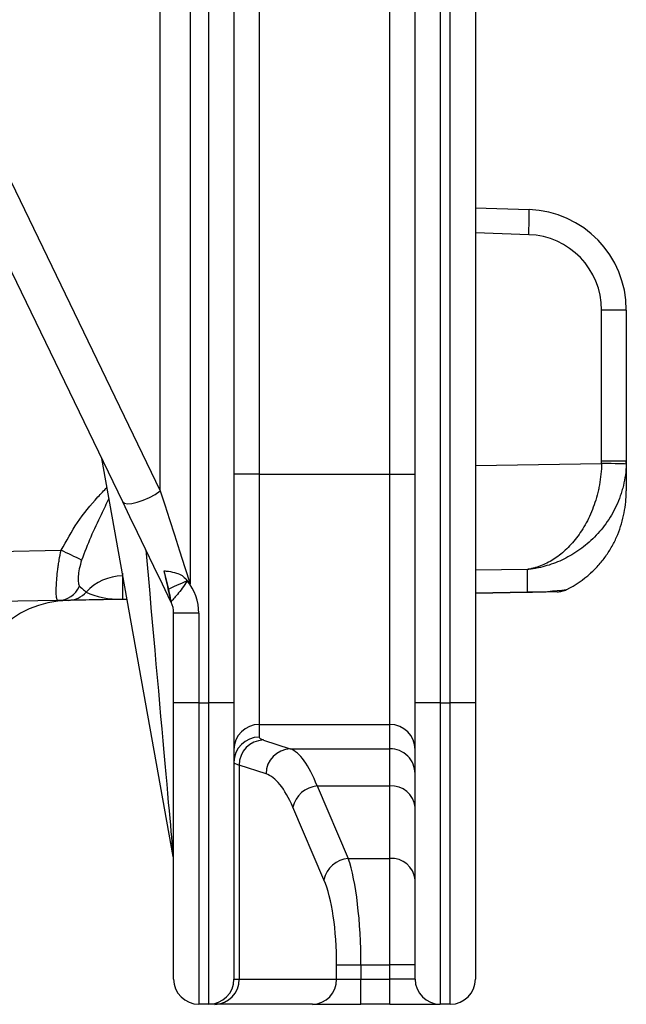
# Model space of a CAD drawing. Header units: millimetres. Extents: x 10 to 809, y 8 to 1712.
# Tile 5 of 20: x 487 to 608, y 415 to 611. Entities that reach past the tile are written whole.
import ezdxf

# ---------------------------------------------------------------- set-up
doc = ezdxf.new("R2010")
doc.units = ezdxf.units.MM

msp = doc.modelspace()

# ---------------------------------------------------------------- linework, layer by layer
at = {"color": 7, "linetype": 'Continuous', "lineweight": 25}
for p, q in [((515.13, 517.49), (515.13, 699.33)), ((521.08, 699.33), (521.08, 498.99)), ((572.78, 475.33), (572.78, 699.33)), ((577.78, 699.33), (577.78, 475.33)), ((524.78, 475.33), (524.78, 664.33)), ((529.78, 664.33), (529.78, 475.33)), ((534.78, 664.33), (534.78, 520.83)), ((560.78, 520.83), (560.78, 664.33)), ((565.78, 475.33), (565.78, 664.33)), ((570.78, 664.33), (570.78, 475.33)), ((458.24, 635.32), (515.13, 517.49)), ((507.65, 515.32), (450.76, 633.15)), ((577.78, 573.84), (588.45, 573.48)), ((602.87, 523.39), (602.87, 553.49)), ((607.78, 553.49), (602.87, 553.49)), ((607.78, 553.49), (607.78, 523.39)), ((517.7, 444.76), (503.49, 523.92)), ((607.78, 523.39), (602.87, 523.39)), ((607.78, 523.39), (607.78, 517.54)), ((534.78, 520.83), (529.78, 520.83)), ((534.78, 520.83), (534.78, 471.02)), ((534.78, 520.83), (560.78, 520.83)), ((560.78, 471.02), (560.78, 520.83)), ((560.78, 520.83), (565.78, 520.83)), ((474.28, 505.32), (495.42, 505.69)), ((516.81, 497.96), (515.88, 501.61)), ((588.13, 497.34), (588.13, 501.86)), ((507.6, 500.6), (507.6, 495.93)), ((520.32, 499.89), (520.45, 499.6)), ((508.52, 495.92), (507.6, 495.9)), ((588.13, 497.31), (577.78, 497.13)), ((494.8, 495.68), (474.37, 495.32)), ((517.25, 495.42), (517.24, 495.57)), ((517.3, 495.48), (517.27, 495.39)), ((522.78, 493.18), (517.78, 493.18)), ((517.78, 475.33), (517.78, 493.18)), ((522.78, 493.18), (522.78, 475.33)), ((517.78, 420.33), (517.78, 475.33)), ((522.78, 475.33), (517.78, 475.33)), ((522.78, 475.33), (522.78, 415.33)), ((522.78, 475.33), (524.78, 475.33)), ((529.78, 475.33), (524.78, 475.33)), ((524.78, 415.33), (524.78, 475.33)), ((529.78, 475.33), (529.78, 420.33)), ((570.78, 475.33), (565.78, 475.33)), ((565.78, 420.33), (565.78, 475.33)), ((570.78, 475.33), (570.78, 415.33)), ((570.78, 475.33), (572.78, 475.33)), ((572.78, 415.33), (572.78, 475.33)), ((577.78, 475.33), (572.78, 475.33)), ((577.78, 475.33), (577.78, 420.33)), ((534.78, 471.02), (560.78, 471.02)), ((534.78, 471.02), (534.78, 468.49)), ((560.78, 466.18), (560.78, 471.02)), ((535.63, 467.92), (540.98, 466.18)), ((540.98, 466.18), (560.78, 466.18)), ((560.78, 458.77), (560.78, 466.18)), ((530.8, 462.94), (530.8, 420.33)), ((536.15, 461.2), (530.8, 462.94)), ((546.32, 458.77), (560.78, 458.77)), ((546.32, 458.77), (552.5, 444.35)), ((560.78, 444.35), (560.78, 458.77)), ((547.67, 440.11), (541.49, 454.53)), ((552.5, 444.35), (560.78, 444.35)), ((560.78, 423.15), (560.78, 444.35)), ((550.19, 420.33), (550.19, 423.15)), ((550.19, 423.15), (555.02, 423.15)), ((555.02, 423.15), (560.78, 423.15)), ((555.02, 423.15), (555.02, 420.33)), ((565.78, 423.15), (560.78, 423.15)), ((560.78, 420.33), (560.78, 423.15)), ((529.78, 420.33), (530.8, 420.33)), ((530.8, 420.33), (550.19, 420.33)), ((550.19, 420.33), (555.02, 420.33)), ((555.02, 415.33), (555.02, 420.33)), ((555.02, 420.33), (560.78, 420.33)), ((560.78, 415.33), (560.78, 420.33)), ((565.78, 420.33), (560.78, 420.33)), ((524.78, 415.33), (522.78, 415.33)), ((525.97, 415.33), (524.78, 415.33)), ((545.36, 415.33), (525.97, 415.33)), ((545.36, 415.33), (555.02, 415.33)), ((560.78, 415.33), (555.02, 415.33)), ((560.78, 415.33), (570.78, 415.33)), ((572.78, 415.33), (570.78, 415.33))]:
    msp.add_line(p, q, dxfattribs=at)
at = {"color": 8, "linetype": 'Continuous', "lineweight": 25}
for p, q in [((588.37, 568.48), (577.78, 568.84)), ((577.78, 522.58), (602.86, 522.98)), ((588.13, 501.86), (577.78, 501.7)), ((507.68, 500.6), (507.6, 500.6)), ((507.6, 495.93), (508.51, 495.95)), ((577.78, 497.16), (588.13, 497.34))]:
    msp.add_line(p, q, dxfattribs=at)
at = {"color": 7, "linetype": 'Continuous', "lineweight": 25, "flags": 128}
for points in [[(607.77, 522.84), (607.67, 522.84), (607.39, 522.85), (606.94, 522.86), (606.33, 522.88), (605.59, 522.9), (604.74, 522.92), (603.82, 522.95), (602.86, 522.98)], [(507.65, 515.32), (507.98, 515.03), (508.61, 514.92), (509.49, 514.99), (510.56, 515.23), (511.75, 515.64), (512.96, 516.18), (514.11, 516.81), (515.13, 517.49)], [(515.13, 517.49), (516.01, 514.74), (516.95, 511.81), (517.94, 508.73), (518.97, 505.54), (520.02, 502.28), (521.08, 498.99)], [(517.25, 495.42), (515.55, 498.95), (513.85, 502.46), (512.2, 505.89), (510.59, 509.21), (509.07, 512.36), (507.65, 515.32)], [(520.45, 499.6), (519.89, 499.35), (519.34, 499.1), (518.82, 498.87), (518.32, 498.64), (517.87, 498.44), (517.46, 498.25), (517.11, 498.09), (516.81, 497.96)], [(507.6, 495.9), (506.84, 495.89), (506.08, 495.88), (505.33, 495.86), (504.58, 495.85), (503.84, 495.84), (503.11, 495.82), (502.4, 495.81), (501.69, 495.8), (501.01, 495.79), (500.34, 495.78), (499.69, 495.76), (499.06, 495.75), (498.45, 495.74), (497.87, 495.73), (497.32, 495.72), (496.79, 495.71)], [(594.03, 497.41), (593.33, 497.4), (592.61, 497.39), (591.88, 497.37), (591.14, 497.36), (590.4, 497.35), (589.65, 497.34), (588.89, 497.32), (588.13, 497.31)]]:
    msp.add_lwpolyline(points, dxfattribs=at)
at = {"color": 7, "linetype": 'Continuous', "lineweight": 25}
for centre, radius, start, end in [((516.79, 572.14), 71.68, 357.0714, 1.0672), ((587.78, 553.49), 20, 0, 88.0694), ((587.87, 553.49), 15, 0, 88.0694), ((350.94, 198.82), 339.17, 64.0282, 64.7892), ((507.77, 490.57), 10.02, 90.9637, 137.3975), ((494.67, 500.49), 4.81, 271.4559, 335.8043), ((512.78, 493.18), 10, 0, 39.9338), ((496.7, 500.68), 4.97, 271.0258, 318.0579), ((507.06, 495.92), 0.54, 358.5476, 1.4524), ((587.5, 497.32), 0.623, 358.7403, 1.2597), ((497.18, 475.72), 20, 91.1238, 180.7109), ((518.96, 496.77), 2.1, 214.9043, 217.7903), ((517.45, 495.51), 0.225, 205.7341, 213.7489), ((512.78, 493.18), 5, 0, 25.7693), ((534.77, 466.03), 4.99, 89.8909, 179.8908), ((560.79, 466.03), 4.99, 0.1095, 90.109), ((534.77, 463.5), 4.99, 89.8909, 179.8908), ((535.84, 462.89), 5.04, 92.3969, 179.3707), ((541.19, 461.14), 5.04, 92.3968, 179.3707), ((560.79, 461.19), 4.99, 0.1093, 90.1093), ((546.81, 453.34), 5.46, 95.2026, 167.3613), ((561.13, 454.12), 4.67, 5.088, 94.313), ((512.78, 443.88), 5, 0, 10.1755), ((552.99, 438.92), 5.46, 95.2029, 167.3613), ((561.13, 439.7), 4.67, 5.0882, 94.3128), ((522.78, 420.33), 5, 180, 270), ((524.78, 420.33), 5, 270, 0), ((525.88, 420.24), 4.92, 271.0103, 0.9759), ((545.27, 420.24), 4.92, 271.0103, 0.9759), ((570.78, 420.33), 5, 180, 270), ((572.78, 420.33), 5, 270, 0)]:
    msp.add_arc(centre, radius, start, end, dxfattribs=at)
for centre, major_axis, ratio, start_param, end_param in [((587.87, 523.42), (-2.41, 14.89), 0.994227, 4.523495, 4.551178), ((587.78, 523.42), (-4.59, 19.53), 0.996924, 4.453247, 4.480931), ((587.78, 515.79), (13.78, 15.25), 0.950191, 4.321334, 4.60214), ((587.78, 502.3), (20, 0.28), 0.248585, 4.726374, 5.128265), ((507.78, 500.91), (10, 0.35), 0.496809, 3.864393, 4.677662), ((559.78, 468.49), (25, 0), 0.087489, 3.141593, 3.403392), ((539.93, 416.37), (0, 50), 0.241154, 5.72468, 6.195919), ((559.78, 463.51), (30, 0), 0.072907, 3.141593, 3.403392), ((535.1, 416.37), (0, 45), 0.267949, 5.72468, 6.195919), ((549.66, 423.15), (0, 25), 0.214359, 4.712389, 5.72468), ((544.83, 423.15), (0, 20), 0.267949, 4.712389, 5.72468)]:
    msp.add_ellipse(centre, major_axis=major_axis, ratio=ratio, start_param=start_param, end_param=end_param, dxfattribs=at)
at = {"color": 8, "linetype": 'Continuous', "lineweight": 25}
for centre, major_axis, ratio, start_param, end_param in [((512.78, 500.49), (-4.92, 55.72), 0.001037, 1.475724, 3.130033), ((507.78, 521.49), (0.16, 21.01), 0.008305, 2.893082, 3.037066)]:
    msp.add_ellipse(centre, major_axis=major_axis, ratio=ratio, start_param=start_param, end_param=end_param, dxfattribs=at)
at = {"color": 7, "linetype": 'Continuous', "lineweight": 25}
for points, knots in [([(602.86, 522.98), (602.83, 521.52), (602.69, 520.1), (602.37, 518.36), (602.31, 518.02), (602.15, 517.33), (602.07, 516.99), (601.8, 515.98), (601.6, 515.33), (601.16, 514.07), (600.92, 513.46), (600.39, 512.27), (600.11, 511.7), (599.22, 510.05), (598.57, 509.05), (597.52, 507.68), (597.16, 507.25), (596.41, 506.44), (596.03, 506.05), (594.88, 504.98), (594.08, 504.37), (592.84, 503.58), (592.42, 503.35), (591.57, 502.92), (591.15, 502.73), (590.29, 502.4), (589.86, 502.26), (589.21, 502.08), (589, 502.03), (588.67, 501.96), (588.56, 501.94), (588.34, 501.9), (588.23, 501.88), (588.13, 501.86)], [0, 0, 0, 0, 0.125, 0.125, 0.15625, 0.15625, 0.1875, 0.1875, 0.25, 0.25, 0.3125, 0.3125, 0.375, 0.375, 0.5, 0.5, 0.5625, 0.5625, 0.625, 0.625, 0.75, 0.75, 0.8125, 0.8125, 0.875, 0.875, 0.9375, 0.9375, 0.96875, 0.96875, 0.984375, 0.984375, 1, 1, 1, 1]), ([(607.77, 522.84), (607.73, 521.38), (607.53, 519.95), (607.11, 518.21), (607.02, 517.86), (606.81, 517.17), (606.7, 516.83), (606.35, 515.82), (606.08, 515.17), (605.49, 513.9), (605.17, 513.29), (604.47, 512.1), (604.09, 511.52), (602.91, 509.87), (602.04, 508.87), (600.64, 507.51), (600.15, 507.08), (599.17, 506.28), (598.66, 505.9), (597.12, 504.84), (596.05, 504.24), (594.4, 503.47), (593.84, 503.24), (592.72, 502.83), (592.15, 502.65), (591.01, 502.34), (590.44, 502.21), (589.57, 502.05), (589.28, 502.01), (588.85, 501.95), (588.71, 501.93), (588.42, 501.89), (588.27, 501.88), (588.13, 501.86)], [0, 0, 0, 0, 0.125, 0.125, 0.15625, 0.15625, 0.1875, 0.1875, 0.25, 0.25, 0.3125, 0.3125, 0.375, 0.375, 0.5, 0.5, 0.5625, 0.5625, 0.625, 0.625, 0.75, 0.75, 0.8125, 0.8125, 0.875, 0.875, 0.9375, 0.9375, 0.96875, 0.96875, 0.984375, 0.984375, 1, 1, 1, 1]), ([(600.66, 501.09), (601.29, 501.65), (601.87, 502.25), (602.94, 503.47), (603.42, 504.1), (604.31, 505.39), (604.72, 506.06), (605.45, 507.42), (605.78, 508.12), (606.65, 510.24), (607.07, 511.67), (607.49, 513.85), (607.6, 514.58), (607.71, 515.69), (607.73, 516.06), (607.77, 516.8), (607.78, 517.17), (607.78, 517.54)], [0, 0, 0, 0, 0.125, 0.125, 0.25, 0.25, 0.375, 0.375, 0.5, 0.5, 0.75, 0.75, 0.875, 0.875, 0.9375, 0.9375, 1, 1, 1, 1]), ([(494.8, 495.68), (494.71, 495.68), (494.65, 495.74), (494.57, 495.93), (494.54, 496.01), (494.51, 496.2), (494.49, 496.31), (494.45, 496.69), (494.44, 497), (494.43, 497.55), (494.43, 497.75), (494.44, 498.17), (494.45, 498.39), (494.49, 499.09), (494.52, 499.59), (494.62, 500.7), (494.68, 501.28), (494.79, 502.18), (494.83, 502.49), (494.93, 503.12), (494.98, 503.44), (495.14, 504.4), (495.27, 505.04), (495.42, 505.69)], [0, 0, 0, 0, 0.125, 0.125, 0.1875, 0.1875, 0.25, 0.25, 0.375, 0.375, 0.4375, 0.4375, 0.5, 0.5, 0.625, 0.625, 0.75, 0.75, 0.8125, 0.8125, 0.875, 0.875, 1, 1, 1, 1]), ([(499.48, 503.74), (499.31, 503.14), (498.96, 501.95), (498.8, 500.35), (498.78, 499.08), (498.97, 498.7), (499.07, 498.52)], [0, 0, 0, 0, 0.235793, 0.470213, 0.748941, 1, 1, 1, 1]), ([(515.88, 501.61), (515.89, 501.61), (516.16, 501.57), (516.93, 501.47), (518.19, 501.25), (519.48, 500.71), (520.04, 500.15), (520.32, 499.89)], [0, 0, 0, 0, 0.007987, 0.202284, 0.539362, 0.780914, 1, 1, 1, 1]), ([(517.24, 495.57), (517.22, 495.64), (517.2, 495.73), (517.16, 495.93), (517.14, 496.04), (517.06, 496.37), (517.01, 496.61), (516.85, 497.35), (516.73, 497.86), (516.5, 498.91), (516.37, 499.45), (516.13, 500.52), (516, 501.06), (515.88, 501.61)], [0, 0, 0, 0, 0.0625, 0.0625, 0.125, 0.125, 0.25, 0.25, 0.5, 0.5, 0.75, 0.75, 1, 1, 1, 1]), ([(521.08, 498.99), (521.07, 499), (520.81, 499.3), (520.56, 499.6), (520.32, 499.89)], [0, 0, 0, 0, 0.046111, 1, 1, 1, 1]), ([(499.07, 498.52), (499.36, 498.24), (499.95, 497.69), (500.25, 497.47), (500.39, 497.36)], [0, 0, 0, 0, 0.498394, 1, 1, 1, 1]), ([(517.24, 495.57), (517.23, 495.6), (517.23, 495.65), (517.22, 495.73), (517.19, 495.9), (517.09, 496.57), (516.93, 497.37), (516.81, 497.96)], [0, 0, 0, 0, 0.081304, 0.094939, 0.149524, 0.369219, 1, 1, 1, 1]), ([(520.45, 499.6), (520.13, 499.1), (519.5, 498.09), (518.51, 496.86), (517.66, 495.9), (517.42, 495.63), (517.3, 495.48)], [0, 0, 0, 0, 0.247241, 0.494619, 0.73873, 1, 1, 1, 1]), ([(594.03, 497.41), (594.36, 497.42), (594.68, 497.46), (595.31, 497.61), (595.62, 497.72), (595.92, 497.87)], [0, 0, 0, 0, 0.5, 0.5, 1, 1, 1, 1]), ([(496.79, 495.71), (496.64, 495.71), (496.34, 495.71), (495.62, 495.69), (495.2, 495.69), (494.8, 495.68)], [0, 0, 0, 0, 0.5, 0.5, 1, 1, 1, 1]), ([(517.28, 495.36), (517.28, 495.36), (517.27, 495.38), (517.26, 495.4), (517.25, 495.42)], [0, 0, 0, 0, 0.287484, 1, 1, 1, 1]), ([(517.27, 495.39), (517.27, 495.38), (517.28, 495.37), (517.28, 495.36), (517.28, 495.36)], [0, 0, 0, 0, 0.892736, 1, 1, 1, 1])]:
    msp.add_open_spline(points, degree=3, knots=knots, dxfattribs=at)
at = {"color": 8, "linetype": 'Continuous', "lineweight": 25}
for points, knots in [([(495.42, 505.69), (496.44, 507.56), (498.52, 511.34), (501.82, 515.35), (503.92, 517.56), (504.52, 518.19)], [0, 0, 0, 0, 0.411251, 0.832143, 1, 1, 1, 1]), ([(504.92, 515.98), (504.39, 514.91), (503.15, 512.34), (501.24, 508.31), (500.07, 505.27), (499.48, 503.74)], [0, 0, 0, 0, 0.2643081, 0.6314947, 1, 1, 1, 1])]:
    msp.add_open_spline(points, degree=3, knots=knots, dxfattribs=at)

doc.saveas('drawing.dxf')
